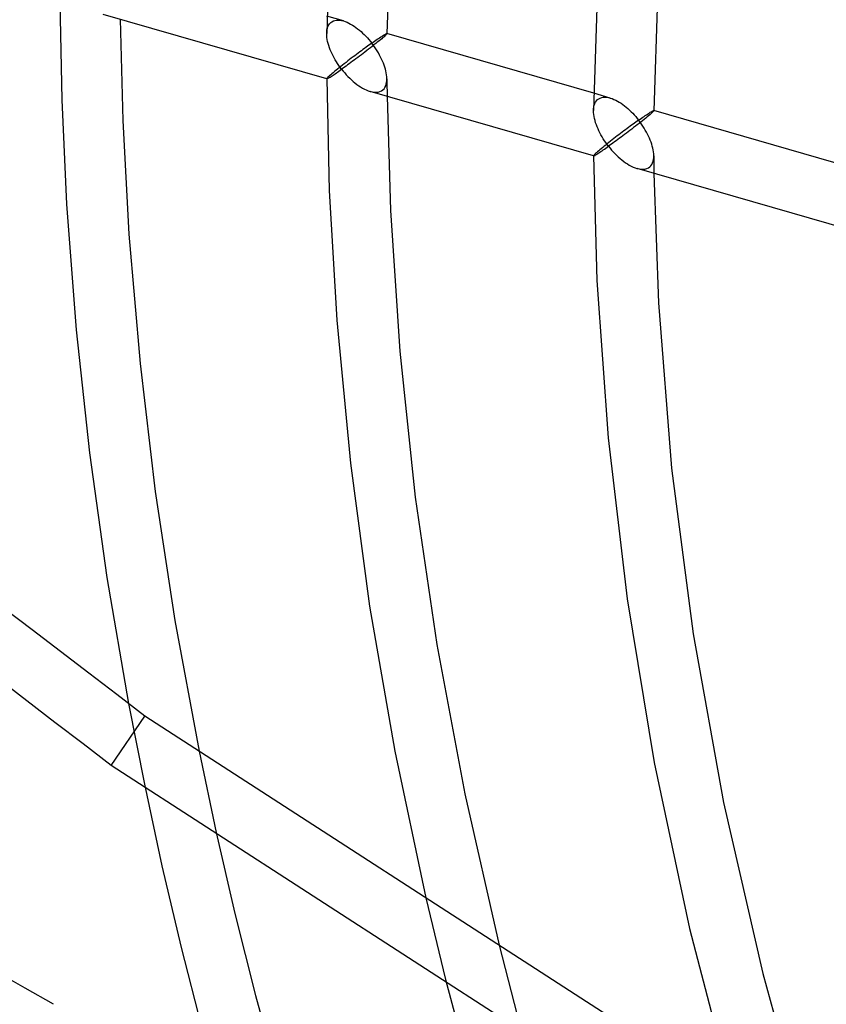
# Model space of a CAD drawing. Header units: millimetres. Extents: x -236 to 238, y -282 to 277.
# Tile 20 of 48: x -106 to -75, y 32 to 70. Entities that reach past the tile are written whole.
import ezdxf

# ---------------------------------------------------------------- set-up
doc = ezdxf.new("R2010")
doc.units = ezdxf.units.MM
doc.layers.add('HIDDEN', color=7, linetype='Continuous')
doc.layers.add('THICK', color=7, linetype='Continuous')

msp = doc.modelspace()

# ---------------------------------------------------------------- linework, layer by layer
at = {"layer": 'HIDDEN'}
for p, q in [((-93.491, 69.765), (-94.131, 69.95)), ((-93.933, 69.739), (-93.88, 69.765)), ((-93.88, 69.765), (-93.823, 69.784)), ((-93.823, 69.784), (-93.761, 69.795)), ((-93.761, 69.795), (-93.697, 69.798)), ((-93.697, 69.798), (-93.63, 69.794)), ((-93.63, 69.794), (-93.561, 69.782)), ((-93.561, 69.782), (-93.491, 69.765)), ((-93.491, 69.765), (-93.422, 69.743)), ((-94.134, 69.354), (-94.125, 69.425)), ((-94.125, 69.425), (-94.109, 69.492)), ((-94.109, 69.492), (-94.087, 69.554)), ((-94.087, 69.554), (-94.058, 69.611)), ((-94.058, 69.611), (-94.023, 69.661)), ((-94.023, 69.661), (-93.981, 69.704)), ((-93.981, 69.704), (-93.933, 69.739)), ((-93.422, 69.743), (-93.353, 69.715)), ((-93.353, 69.715), (-93.283, 69.683)), ((-93.283, 69.683), (-93.214, 69.646)), ((-93.214, 69.646), (-93.146, 69.606)), ((-93.146, 69.606), (-93.078, 69.563)), ((-93.078, 69.563), (-93.011, 69.516)), ((-93.011, 69.516), (-92.944, 69.465)), ((-92.944, 69.465), (-92.879, 69.413)), ((-92.879, 69.413), (-92.814, 69.357)), ((-94.137, 69.279), (-94.134, 69.354)), ((-92.814, 69.357), (-92.751, 69.3)), ((-92.751, 69.3), (-92.689, 69.24)), ((-92.689, 69.24), (-92.628, 69.178)), ((-92.628, 69.178), (-92.569, 69.114)), ((-92.569, 69.114), (-92.511, 69.048)), ((-92.511, 69.048), (-92.455, 68.981)), ((-92.29, 68.99), (-92.238, 69.026)), ((-92.238, 69.026), (-92.189, 69.06)), ((-92.189, 69.06), (-92.142, 69.092)), ((-92.142, 69.092), (-92.098, 69.122)), ((-92.098, 69.122), (-92.057, 69.149)), ((-92.057, 69.149), (-92.019, 69.174)), ((-92.019, 69.174), (-91.983, 69.197)), ((-91.983, 69.197), (-91.951, 69.217)), ((-91.951, 69.217), (-91.922, 69.234)), ((-91.922, 69.234), (-91.896, 69.249)), ((-91.896, 69.249), (-91.873, 69.262)), ((-91.873, 69.262), (-91.854, 69.272)), ((-91.854, 69.272), (-91.839, 69.279)), ((-91.839, 69.279), (-91.827, 69.282)), ((-91.827, 69.282), (-91.82, 69.283)), ((-91.82, 69.283), (-91.819, 69.282)), ((-91.817, 69.282), (-91.82, 69.283)), ((-91.819, 69.282), (-91.818, 69.282)), ((-91.818, 69.282), (-91.818, 69.281)), ((-91.818, 69.281), (-91.817, 69.281)), ((-91.817, 69.281), (-91.817, 69.28)), ((-91.817, 69.28), (-91.817, 69.279)), ((-92.801, 68.62), (-92.864, 68.574)), ((-92.74, 68.666), (-92.801, 68.62)), ((-92.68, 68.71), (-92.74, 68.666)), ((-92.621, 68.753), (-92.68, 68.71)), ((-92.564, 68.795), (-92.621, 68.753)), ((-92.508, 68.835), (-92.564, 68.795)), ((-92.453, 68.875), (-92.508, 68.835)), ((-92.455, 68.981), (-92.4, 68.913)), ((-92.4, 68.913), (-92.453, 68.875)), ((-92.4, 68.913), (-92.344, 68.952)), ((-92.344, 68.839), (-92.4, 68.913)), ((-92.344, 68.952), (-92.29, 68.99)), ((-92.291, 68.764), (-92.344, 68.839)), ((-92.239, 68.687), (-92.291, 68.764)), ((-92.19, 68.61), (-92.239, 68.687)), ((-93.256, 68.277), (-93.323, 68.225)), ((-93.189, 68.328), (-93.256, 68.277)), ((-93.122, 68.379), (-93.189, 68.328)), ((-93.057, 68.429), (-93.122, 68.379)), ((-92.991, 68.478), (-93.057, 68.429)), ((-92.927, 68.527), (-92.991, 68.478)), ((-92.864, 68.574), (-92.927, 68.527)), ((-92.144, 68.533), (-92.19, 68.61)), ((-92.1, 68.455), (-92.144, 68.533)), ((-92.059, 68.378), (-92.1, 68.455)), ((-92.02, 68.3), (-92.059, 68.378)), ((-91.985, 68.222), (-92.02, 68.3)), ((-93.776, 67.866), (-93.833, 67.819)), ((-93.716, 67.915), (-93.776, 67.866)), ((-93.653, 67.965), (-93.716, 67.915)), ((-93.589, 68.016), (-93.653, 67.965)), ((-93.524, 68.068), (-93.589, 68.016)), ((-93.457, 68.121), (-93.524, 68.068)), ((-93.39, 68.173), (-93.457, 68.121)), ((-93.323, 68.225), (-93.39, 68.173)), ((-91.953, 68.145), (-91.985, 68.222)), ((-91.924, 68.069), (-91.953, 68.145)), ((-91.898, 67.993), (-91.924, 68.069)), ((-91.875, 67.916), (-91.898, 67.993)), ((-91.855, 67.841), (-91.875, 67.916)), ((-94.134, 67.546), (-94.137, 67.539)), ((-94.137, 67.539), (-94.137, 67.538)), ((-94.137, 67.539), (-94.137, 67.539)), ((-94.137, 67.539), (-94.137, 67.538)), ((-94.137, 67.538), (-94.137, 67.538)), ((-94.137, 67.538), (-94.136, 67.537)), ((-94.137, 67.538), (-94.137, 67.538)), ((-94.137, 67.538), (-94.137, 67.538)), ((-94.137, 67.538), (-94.137, 67.537)), ((-94.137, 67.537), (-94.137, 67.537)), ((-94.136, 67.537), (-94.136, 67.537)), ((-94.136, 67.537), (-94.136, 67.536)), ((-94.136, 67.536), (-94.135, 67.536)), ((-94.126, 67.558), (-94.134, 67.546)), ((-94.11, 67.575), (-94.126, 67.558)), ((-94.088, 67.597), (-94.11, 67.575)), ((-94.059, 67.625), (-94.088, 67.597)), ((-94.023, 67.657), (-94.059, 67.625)), ((-93.981, 67.695), (-94.023, 67.657)), ((-93.936, 67.733), (-93.981, 67.695)), ((-93.887, 67.775), (-93.936, 67.733)), ((-93.833, 67.819), (-93.887, 67.775)), ((-91.84, 67.765), (-91.855, 67.841)), ((-91.828, 67.691), (-91.84, 67.765)), ((-91.82, 67.618), (-91.828, 67.691)), ((-91.817, 67.546), (-91.82, 67.618)), ((-91.819, 67.471), (-91.817, 67.546)), ((-91.817, 67.543), (-91.816, 67.43)), ((-92.026, 67.075), (-91.972, 67.115)), ((-91.972, 67.115), (-91.929, 67.158)), ((-91.929, 67.158), (-91.893, 67.209)), ((-91.893, 67.209), (-91.864, 67.267)), ((-91.864, 67.267), (-91.843, 67.33)), ((-91.843, 67.33), (-91.828, 67.399)), ((-91.828, 67.399), (-91.819, 67.471)), ((-91.816, 67.43), (-91.815, 67.317)), ((-91.815, 67.317), (-91.814, 67.204)), ((-91.814, 67.204), (-91.813, 67.091)), ((-92.464, 67.054), (-92.383, 67.034)), ((-92.383, 67.034), (-92.305, 67.023)), ((-92.305, 67.023), (-92.229, 67.021)), ((-92.229, 67.021), (-92.156, 67.029)), ((-92.156, 67.029), (-92.089, 67.047)), ((-92.089, 67.047), (-92.026, 67.075)), ((-91.813, 67.091), (-91.812, 66.978)), ((-91.812, 66.978), (-91.811, 66.865)), ((-83.214, 66.799), (-83.853, 66.983)), ((-83.746, 66.694), (-83.704, 66.737)), ((-83.704, 66.737), (-83.656, 66.772)), ((-83.656, 66.772), (-83.603, 66.799)), ((-83.603, 66.799), (-83.545, 66.817)), ((-83.545, 66.817), (-83.484, 66.828)), ((-83.484, 66.828), (-83.419, 66.831)), ((-83.419, 66.831), (-83.353, 66.827)), ((-83.353, 66.827), (-83.284, 66.816)), ((-83.284, 66.816), (-83.214, 66.798)), ((-83.214, 66.798), (-83.145, 66.776)), ((-83.145, 66.776), (-83.076, 66.748)), ((-83.076, 66.748), (-83.007, 66.716)), ((-83.86, 66.313), (-83.857, 66.387)), ((-83.857, 66.387), (-83.848, 66.458)), ((-83.848, 66.458), (-83.832, 66.525)), ((-83.832, 66.525), (-83.81, 66.587)), ((-83.81, 66.587), (-83.781, 66.644)), ((-83.781, 66.644), (-83.746, 66.694)), ((-83.007, 66.716), (-82.938, 66.68)), ((-82.938, 66.68), (-82.869, 66.64)), ((-82.869, 66.64), (-82.801, 66.596)), ((-82.801, 66.596), (-82.734, 66.549)), ((-82.734, 66.549), (-82.667, 66.499)), ((-82.667, 66.499), (-82.602, 66.446)), ((-82.602, 66.446), (-82.537, 66.391)), ((-82.537, 66.391), (-82.474, 66.333)), ((-82.474, 66.333), (-82.412, 66.273)), ((-82.412, 66.273), (-82.351, 66.211)), ((-82.351, 66.211), (-82.292, 66.147)), ((-82.292, 66.147), (-82.234, 66.082)), ((-82.234, 66.082), (-82.178, 66.015)), ((-82.178, 66.015), (-82.123, 65.946)), ((-82.123, 65.946), (-82.067, 65.986)), ((-82.067, 65.986), (-82.013, 66.023)), ((-82.013, 66.023), (-81.961, 66.06)), ((-81.961, 66.06), (-81.912, 66.093)), ((-81.912, 66.093), (-81.866, 66.125)), ((-81.866, 66.125), (-81.822, 66.155)), ((-81.822, 66.155), (-81.78, 66.182)), ((-81.78, 66.182), (-81.742, 66.207)), ((-81.742, 66.207), (-81.707, 66.23)), ((-81.707, 66.23), (-81.675, 66.25)), ((-81.675, 66.25), (-81.645, 66.268)), ((-81.645, 66.268), (-81.619, 66.283)), ((-81.619, 66.283), (-81.597, 66.295)), ((-81.597, 66.295), (-81.577, 66.305)), ((-81.577, 66.305), (-81.562, 66.312)), ((-81.562, 66.312), (-81.55, 66.316)), ((-81.55, 66.316), (-81.543, 66.316)), ((-81.543, 66.316), (-81.542, 66.316)), ((-81.54, 66.315), (-81.543, 66.316)), ((-81.542, 66.316), (-81.541, 66.315)), ((-81.541, 66.315), (-81.541, 66.315)), ((-81.541, 66.315), (-81.54, 66.314)), ((-81.54, 66.314), (-81.54, 66.313)), ((-81.54, 66.313), (-81.54, 66.313)), ((-82.568, 65.621), (-82.629, 65.576)), ((-82.509, 65.666), (-82.568, 65.621)), ((-82.45, 65.709), (-82.509, 65.666)), ((-82.392, 65.751), (-82.45, 65.709)), ((-82.336, 65.793), (-82.392, 65.751)), ((-82.281, 65.833), (-82.336, 65.793)), ((-82.227, 65.872), (-82.281, 65.833)), ((-82.174, 65.909), (-82.227, 65.872)), ((-82.123, 65.946), (-82.174, 65.909)), ((-82.068, 65.872), (-82.123, 65.946)), ((-82.014, 65.797), (-82.068, 65.872)), ((-81.962, 65.721), (-82.014, 65.797)), ((-81.913, 65.644), (-81.962, 65.721)), ((-81.867, 65.567), (-81.913, 65.644)), ((-83.073, 65.237), (-83.138, 65.187)), ((-83.009, 65.287), (-83.073, 65.237)), ((-82.944, 65.337), (-83.009, 65.287)), ((-82.88, 65.386), (-82.944, 65.337)), ((-82.816, 65.435), (-82.88, 65.386)), ((-82.753, 65.483), (-82.816, 65.435)), ((-82.691, 65.53), (-82.753, 65.483)), ((-82.629, 65.576), (-82.691, 65.53)), ((-81.823, 65.489), (-81.867, 65.567)), ((-81.782, 65.411), (-81.823, 65.489)), ((-81.744, 65.334), (-81.782, 65.411)), ((-81.709, 65.256), (-81.744, 65.334)), ((-81.676, 65.179), (-81.709, 65.256)), ((-83.562, 64.847), (-83.613, 64.805)), ((-83.507, 64.892), (-83.562, 64.847)), ((-83.45, 64.939), (-83.507, 64.892)), ((-83.39, 64.987), (-83.45, 64.939)), ((-83.329, 65.036), (-83.39, 64.987)), ((-83.266, 65.086), (-83.329, 65.036)), ((-83.202, 65.136), (-83.266, 65.086)), ((-83.138, 65.187), (-83.202, 65.136)), ((-81.647, 65.103), (-81.676, 65.179)), ((-81.621, 65.027), (-81.647, 65.103)), ((-81.598, 64.95), (-81.621, 65.027)), ((-81.579, 64.874), (-81.598, 64.95)), ((-81.563, 64.799), (-81.579, 64.874)), ((-83.857, 64.579), (-83.86, 64.572)), ((-83.86, 64.572), (-83.86, 64.572)), ((-83.86, 64.572), (-83.86, 64.571)), ((-83.86, 64.572), (-83.86, 64.572)), ((-83.86, 64.572), (-83.86, 64.572)), ((-83.86, 64.572), (-83.86, 64.571)), ((-83.86, 64.571), (-83.859, 64.57)), ((-83.86, 64.571), (-83.86, 64.571)), ((-83.86, 64.571), (-83.86, 64.571)), ((-83.86, 64.571), (-83.86, 64.57)), ((-83.859, 64.57), (-83.859, 64.57)), ((-83.859, 64.57), (-83.858, 64.57)), ((-83.858, 64.57), (-83.858, 64.57)), ((-83.849, 64.591), (-83.857, 64.579)), ((-83.833, 64.608), (-83.849, 64.591)), ((-83.811, 64.631), (-83.833, 64.608)), ((-83.782, 64.658), (-83.811, 64.631)), ((-83.746, 64.69), (-83.782, 64.658)), ((-83.704, 64.728), (-83.746, 64.69)), ((-83.661, 64.765), (-83.704, 64.728)), ((-83.613, 64.805), (-83.661, 64.765)), ((-81.551, 64.725), (-81.563, 64.799)), ((-81.543, 64.651), (-81.551, 64.725)), ((-81.551, 64.432), (-81.542, 64.504)), ((-81.54, 64.58), (-81.543, 64.651)), ((-81.542, 64.504), (-81.54, 64.58)), ((-81.54, 64.577), (-81.539, 64.464)), ((-81.539, 64.464), (-81.538, 64.351)), ((-82.187, 64.087), (-82.107, 64.068)), ((-81.879, 64.062), (-81.811, 64.08)), ((-81.811, 64.08), (-81.749, 64.109)), ((-81.749, 64.109), (-81.694, 64.148)), ((-81.694, 64.148), (-81.652, 64.191)), ((-81.652, 64.191), (-81.616, 64.242)), ((-81.616, 64.242), (-81.587, 64.3)), ((-81.587, 64.3), (-81.565, 64.364)), ((-81.565, 64.364), (-81.551, 64.432)), ((-81.538, 64.351), (-81.537, 64.238)), ((-81.537, 64.238), (-81.536, 64.125)), ((-81.536, 64.125), (-81.535, 64.012)), ((-82.107, 64.068), (-82.028, 64.056)), ((-82.028, 64.056), (-81.952, 64.054)), ((-81.952, 64.054), (-81.879, 64.062)), ((-81.535, 64.012), (-81.533, 63.898)), ((-101.77, 43.484), (-101.159, 40.375)), ((-99.051, 41.648), (-98.392, 38.525)), ((-101.159, 40.375), (-100.481, 37.236)), ((-98.392, 38.525), (-97.668, 35.396)), ((-100.481, 37.236), (-99.739, 34.095)), ((-90.317, 36.005), (-89.555, 32.86)), ((-97.668, 35.396), (-96.876, 32.245)), ((-87.495, 34.181), (-86.671, 30.999)), ((-99.739, 34.095), (-98.928, 30.929)), ((-89.555, 32.86), (-88.719, 29.689)), ((-96.876, 32.245), (-96.016, 29.081))]:
    msp.add_line(p, q, dxfattribs=at)
for centre, major_axis, ratio, start_param, end_param in [((0, 0), (-130.931, 151.186), 0.75, -2.427868, 0), ((-36.45, -31.567), (-133.549, 154.21), 0.75, 0, 2.284521), ((-64.947, -27.517), (132.063, -90.33), 0.182859, 1.998228, 2.545761), ((-18.9, -16.368), (-133.549, 154.21), 0.75, 0.713724, 2.284521)]:
    msp.add_ellipse(centre, major_axis=major_axis, ratio=ratio, start_param=start_param, end_param=end_param, dxfattribs=at)
at = {"layer": 'THICK'}
for p, q in [((-93.931, 75.732), (-94.137, 69.283)), ((-91.604, 75.781), (-91.817, 69.279)), ((-83.674, 72.127), (-83.86, 66.317)), ((-81.357, 72.004), (-81.54, 66.312)), ((-104.414, 70.504), (-104.341, 66.726)), ((-94.135, 67.536), (-102.74, 70.02)), ((-102.088, 69.832), (-101.991, 65.939)), ((-94.135, 69.205), (-94.137, 69.279)), ((-94.128, 69.129), (-94.135, 69.205)), ((-94.116, 69.052), (-94.128, 69.129)), ((-94.1, 68.974), (-94.116, 69.052)), ((-92.07, 69.04), (-92.127, 68.993)), ((-92.018, 69.084), (-92.07, 69.04)), ((-91.972, 69.124), (-92.018, 69.084)), ((-91.929, 69.161), (-91.972, 69.124)), ((-91.894, 69.193), (-91.929, 69.161)), ((-91.865, 69.22), (-91.894, 69.193)), ((-91.844, 69.242), (-91.865, 69.22)), ((-91.828, 69.259), (-91.844, 69.242)), ((-91.82, 69.272), (-91.828, 69.259)), ((-91.817, 69.279), (-91.82, 69.272)), ((-83.853, 66.983), (-91.817, 69.282)), ((-94.08, 68.895), (-94.1, 68.974)), ((-94.056, 68.816), (-94.08, 68.895)), ((-94.029, 68.737), (-94.056, 68.816)), ((-93.999, 68.658), (-94.029, 68.737)), ((-93.965, 68.58), (-93.999, 68.658)), ((-92.592, 68.625), (-92.663, 68.571)), ((-92.522, 68.68), (-92.592, 68.625)), ((-92.452, 68.734), (-92.522, 68.68)), ((-92.383, 68.788), (-92.452, 68.734)), ((-92.316, 68.841), (-92.383, 68.788)), ((-92.25, 68.894), (-92.316, 68.841)), ((-92.187, 68.944), (-92.25, 68.894)), ((-92.127, 68.993), (-92.187, 68.944)), ((-93.929, 68.501), (-93.965, 68.58)), ((-93.891, 68.424), (-93.929, 68.501)), ((-93.85, 68.347), (-93.891, 68.424)), ((-93.807, 68.271), (-93.85, 68.347)), ((-93.761, 68.196), (-93.807, 68.271)), ((-93.074, 68.261), (-93.14, 68.213)), ((-93.008, 68.311), (-93.074, 68.261)), ((-92.94, 68.361), (-93.008, 68.311)), ((-92.872, 68.413), (-92.94, 68.361)), ((-92.802, 68.465), (-92.872, 68.413)), ((-92.733, 68.518), (-92.802, 68.465)), ((-92.663, 68.571), (-92.733, 68.518)), ((-93.714, 68.122), (-93.761, 68.196)), ((-93.664, 68.049), (-93.714, 68.122)), ((-93.613, 67.978), (-93.664, 68.049)), ((-93.664, 67.834), (-93.613, 67.87)), ((-93.56, 67.908), (-93.613, 67.978)), ((-93.613, 67.87), (-93.56, 67.908)), ((-93.505, 67.947), (-93.56, 67.908)), ((-93.56, 67.908), (-93.502, 67.835)), ((-93.448, 67.988), (-93.505, 67.947)), ((-93.389, 68.031), (-93.448, 67.988)), ((-93.329, 68.075), (-93.389, 68.031)), ((-93.267, 68.119), (-93.329, 68.075)), ((-93.204, 68.166), (-93.267, 68.119)), ((-93.14, 68.213), (-93.204, 68.166)), ((-94.137, 67.537), (-94.039, 63.243)), ((-94.135, 67.536), (-94.128, 67.537)), ((-94.128, 67.537), (-94.116, 67.541)), ((-94.116, 67.541), (-94.1, 67.549)), ((-94.1, 67.549), (-94.08, 67.559)), ((-94.08, 67.559), (-94.056, 67.573)), ((-94.056, 67.573), (-94.029, 67.589)), ((-94.029, 67.589), (-93.999, 67.608)), ((-93.999, 67.608), (-93.966, 67.629)), ((-93.966, 67.629), (-93.93, 67.653)), ((-93.93, 67.653), (-93.891, 67.678)), ((-93.891, 67.678), (-93.85, 67.706)), ((-93.85, 67.706), (-93.807, 67.735)), ((-93.807, 67.735), (-93.761, 67.767)), ((-93.761, 67.767), (-93.714, 67.8)), ((-93.714, 67.8), (-93.664, 67.834)), ((-93.502, 67.835), (-93.442, 67.763)), ((-93.442, 67.763), (-93.38, 67.694)), ((-93.38, 67.694), (-93.316, 67.626)), ((-93.316, 67.626), (-93.251, 67.561)), ((-93.251, 67.561), (-93.184, 67.498)), ((-93.184, 67.498), (-93.116, 67.438)), ((-93.116, 67.438), (-93.047, 67.38)), ((-93.047, 67.38), (-92.976, 67.325)), ((-92.976, 67.325), (-92.904, 67.274)), ((-92.904, 67.274), (-92.832, 67.226)), ((-92.832, 67.226), (-92.759, 67.182)), ((-92.759, 67.182), (-92.685, 67.143)), ((-92.685, 67.143), (-92.611, 67.108)), ((-92.611, 67.108), (-92.538, 67.078)), ((-104.341, 66.726), (-104.152, 62.718)), ((-92.538, 67.078), (-92.464, 67.054)), ((-83.858, 64.57), (-92.463, 67.054)), ((-91.811, 66.865), (-91.684, 62.467)), ((-83.858, 66.239), (-83.86, 66.313)), ((-83.85, 66.163), (-83.858, 66.239)), ((-83.839, 66.086), (-83.85, 66.163)), ((-83.823, 66.008), (-83.839, 66.086)), ((-83.803, 65.929), (-83.823, 66.008)), ((-81.91, 65.978), (-81.973, 65.927)), ((-81.85, 66.027), (-81.91, 65.978)), ((-81.793, 66.073), (-81.85, 66.027)), ((-81.741, 66.117), (-81.793, 66.073)), ((-81.694, 66.157), (-81.741, 66.117)), ((-81.652, 66.194), (-81.694, 66.157)), ((-81.617, 66.226), (-81.652, 66.194)), ((-81.588, 66.253), (-81.617, 66.226)), ((-81.566, 66.275), (-81.588, 66.253)), ((-81.551, 66.293), (-81.566, 66.275)), ((-81.543, 66.305), (-81.551, 66.293)), ((-81.54, 66.313), (-81.543, 66.305)), ((-73.576, 64.016), (-81.54, 66.315)), ((-101.991, 65.939), (-101.751, 61.559)), ((-83.779, 65.85), (-83.803, 65.929)), ((-83.752, 65.771), (-83.779, 65.85)), ((-83.722, 65.692), (-83.752, 65.771)), ((-83.688, 65.613), (-83.722, 65.692)), ((-83.652, 65.535), (-83.688, 65.613)), ((-82.385, 65.605), (-82.456, 65.551)), ((-82.315, 65.659), (-82.385, 65.605)), ((-82.245, 65.713), (-82.315, 65.659)), ((-82.175, 65.767), (-82.245, 65.713)), ((-82.107, 65.821), (-82.175, 65.767)), ((-82.039, 65.874), (-82.107, 65.821)), ((-81.973, 65.927), (-82.039, 65.874)), ((-83.614, 65.457), (-83.652, 65.535)), ((-83.573, 65.381), (-83.614, 65.457)), ((-83.53, 65.305), (-83.573, 65.381)), ((-83.484, 65.23), (-83.53, 65.305)), ((-83.437, 65.156), (-83.484, 65.23)), ((-82.862, 65.247), (-82.927, 65.199)), ((-82.797, 65.295), (-82.862, 65.247)), ((-82.73, 65.345), (-82.797, 65.295)), ((-82.663, 65.395), (-82.73, 65.345)), ((-82.594, 65.446), (-82.663, 65.395)), ((-82.525, 65.498), (-82.594, 65.446)), ((-82.456, 65.551), (-82.525, 65.498)), ((-83.485, 64.8), (-83.437, 64.833)), ((-83.387, 65.083), (-83.437, 65.156)), ((-83.437, 64.833), (-83.388, 64.868)), ((-83.388, 64.868), (-83.336, 64.904)), ((-83.336, 65.011), (-83.387, 65.083)), ((-83.283, 64.941), (-83.336, 65.011)), ((-83.336, 64.904), (-83.283, 64.941)), ((-83.228, 64.981), (-83.283, 64.941)), ((-83.283, 64.941), (-83.225, 64.868)), ((-83.171, 65.022), (-83.228, 64.981)), ((-83.225, 64.868), (-83.165, 64.797)), ((-83.112, 65.064), (-83.171, 65.022)), ((-83.052, 65.108), (-83.112, 65.064)), ((-82.99, 65.153), (-83.052, 65.108)), ((-82.927, 65.199), (-82.99, 65.153)), ((-83.86, 64.57), (-83.731, 59.77)), ((-83.858, 64.57), (-83.851, 64.57)), ((-83.851, 64.57), (-83.839, 64.574)), ((-83.839, 64.574), (-83.823, 64.582)), ((-83.823, 64.582), (-83.803, 64.592)), ((-83.803, 64.592), (-83.779, 64.606)), ((-83.779, 64.606), (-83.752, 64.622)), ((-83.752, 64.622), (-83.722, 64.641)), ((-83.722, 64.641), (-83.689, 64.662)), ((-83.689, 64.662), (-83.653, 64.686)), ((-83.653, 64.686), (-83.614, 64.712)), ((-83.614, 64.712), (-83.573, 64.739)), ((-83.573, 64.739), (-83.53, 64.769)), ((-83.53, 64.769), (-83.485, 64.8)), ((-83.165, 64.797), (-83.103, 64.727)), ((-83.103, 64.727), (-83.039, 64.659)), ((-83.039, 64.659), (-82.973, 64.594)), ((-82.973, 64.594), (-82.907, 64.531)), ((-82.907, 64.531), (-82.838, 64.47)), ((-82.838, 64.47), (-82.769, 64.413)), ((-82.769, 64.413), (-82.699, 64.358)), ((-82.699, 64.358), (-82.627, 64.307)), ((-82.627, 64.307), (-82.555, 64.259)), ((-82.555, 64.259), (-82.482, 64.216)), ((-82.482, 64.216), (-82.408, 64.176)), ((-82.408, 64.176), (-82.334, 64.141)), ((-82.334, 64.141), (-82.26, 64.111)), ((-82.26, 64.111), (-82.187, 64.087)), ((-73.581, 61.603), (-82.186, 64.087)), ((-81.533, 63.898), (-81.364, 58.918)), ((-94.039, 63.243), (-93.748, 58.251)), ((-104.152, 62.718), (-103.783, 57.872)), ((-91.684, 62.467), (-91.325, 57.046)), ((-101.751, 61.559), (-101.325, 56.575)), ((-83.731, 59.77), (-83.303, 53.713)), ((-81.364, 58.918), (-80.855, 52.547)), ((-93.748, 58.251), (-93.224, 52.74)), ((-103.783, 57.872), (-103.269, 53.134)), ((-91.325, 57.046), (-90.73, 51.437)), ((-101.325, 56.575), (-100.738, 51.654)), ((-83.303, 53.713), (-82.571, 47.522)), ((-103.269, 53.134), (-102.6, 48.342)), ((-93.224, 52.74), (-92.484, 47.24)), ((-80.855, 52.547), (-80.025, 46.172)), ((-100.738, 51.654), (-99.981, 46.68)), ((-90.73, 51.437), (-89.897, 45.763)), ((-102.6, 48.342), (-101.77, 43.484)), ((-82.571, 47.522), (-81.525, 41.217)), ((-92.484, 47.24), (-91.516, 41.657)), ((-99.981, 46.68), (-99.051, 41.648)), ((-80.025, 46.172), (-78.857, 39.676)), ((-89.897, 45.763), (-88.82, 40.008)), ((-102.434, 41.096), (-101.136, 42.995)), ((-61.951, 17.677), (-101.136, 42.995)), ((-91.516, 41.657), (-90.317, 36.005)), ((-63.817, 16.145), (-102.434, 41.096)), ((-81.525, 41.217), (-80.16, 34.819)), ((-88.82, 40.008), (-87.495, 34.181)), ((-78.857, 39.676), (-77.344, 33.084)), ((-80.16, 34.819), (-78.47, 28.35)), ((-77.344, 33.084), (-75.482, 26.42))]:
    msp.add_line(p, q, dxfattribs=at)
for centre, major_axis, ratio, start_param, end_param in [((-6, -5.196), (140.353, -162.066), 0.75, 0.713724, 3.439987), ((-45, -38.971), (130.931, -151.186), 0.75, 0.713724, 3.141593), ((-45, -38.971), (-134.204, 154.965), 0.75, -0.066503, 2.284521), ((-156.094, 46.736), (-132.063, 90.33), 0.182859, -1.872042, -1.305988), ((-157.392, 44.837), (132.063, -90.33), 0.182859, 1.269551, 1.835604)]:
    msp.add_ellipse(centre, major_axis=major_axis, ratio=ratio, start_param=start_param, end_param=end_param, dxfattribs=at)

doc.saveas('drawing.dxf')
